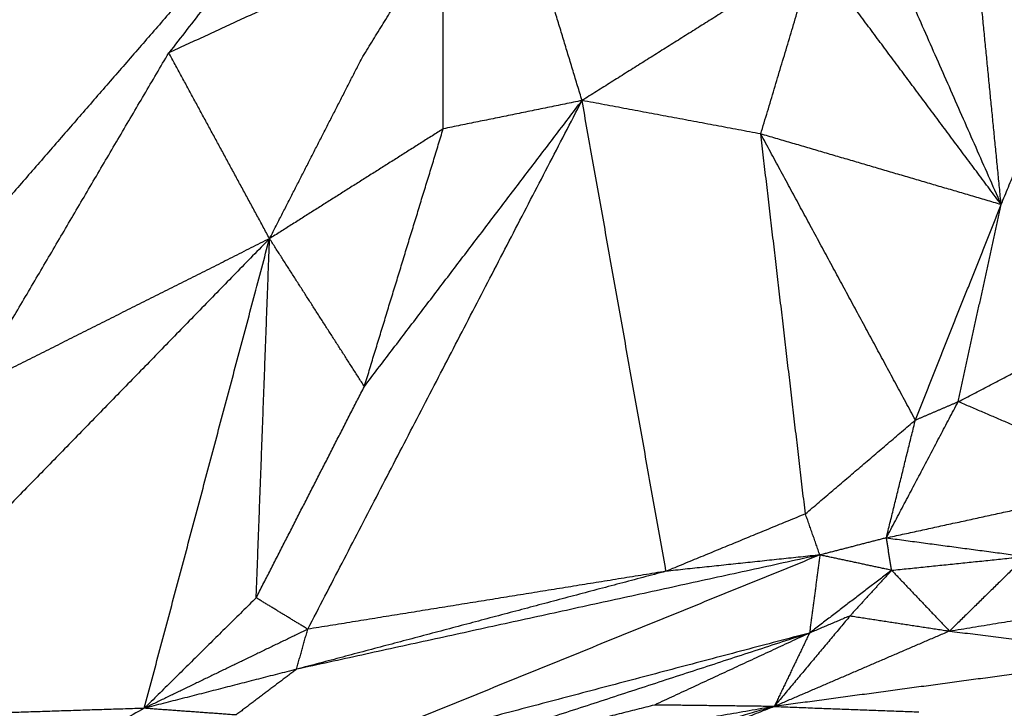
# Model space of a CAD drawing. Header units: millimetres. Extents: x 37.9 to 74.1, y 0 to 92.1.
# Tile 42 of 51: x 51.4 to 56, y 78 to 81.2. Entities that reach past the tile are written whole.
import ezdxf

# ---------------------------------------------------------------- set-up
doc = ezdxf.new("R2010")
doc.units = ezdxf.units.MM
doc.header["$MEASUREMENT"] = 0
doc.layers.add('Make2D$visible$lines', color=7, linetype='Continuous', true_color=0x000000)

msp = doc.modelspace()

# ---------------------------------------------------------------- linework, layer by layer
at = {"layer": 'Make2D$visible$lines'}
for points in [[(53.4563, 82.7454), (52.379, 81.5065), (51.3017, 80.2676)], [(53.4563, 82.7454), (52.7839, 81.8816), (52.1115, 81.0178)], [(55.9709, 80.3144), (55.5049, 81.3715), (55.0388, 82.4285)], [(53.3821, 81.6033), (52.7468, 81.3106), (52.1115, 81.0178)], [(53.006, 80.9914), (53.194, 81.2974), (53.3821, 81.6033)], [(53.3839, 80.6654), (53.383, 81.1344), (53.3821, 81.6033)], [(55.9709, 80.3144), (56.2403, 80.9646), (56.5097, 81.6148)], [(55.9709, 80.3144), (55.9086, 80.9473), (55.8463, 81.5803)], [(55.106, 81.4742), (54.5668, 81.1354), (54.0276, 80.7967)], [(54.8563, 80.6417), (54.9812, 81.0579), (55.106, 81.4742)], [(55.9709, 80.3144), (55.5385, 80.8943), (55.106, 81.4742)], [(54.0276, 80.7967), (53.9441, 81.0714), (53.8607, 81.346)], [(51.1967, 79.4621), (51.6541, 80.24), (52.1115, 81.0178)], [(52.5787, 80.1564), (52.3451, 80.5871), (52.1115, 81.0178)], [(52.5787, 80.1564), (52.7923, 80.5739), (53.006, 80.9914)], [(52.7558, 78.3455), (53.3917, 79.5711), (54.0276, 80.7967)], [(53.0182, 79.471), (53.5229, 80.1338), (54.0276, 80.7967)], [(54.0276, 80.7967), (53.7057, 80.731), (53.3839, 80.6654)], [(54.8563, 80.6417), (54.4419, 80.7192), (54.0276, 80.7967)], [(54.4168, 78.6141), (54.2222, 79.7054), (54.0276, 80.7967)], [(53.3839, 80.6654), (52.9813, 80.4109), (52.5787, 80.1564)], [(53.0182, 79.471), (53.201, 80.0682), (53.3839, 80.6654)], [(55.9709, 80.3144), (55.4136, 80.478), (54.8563, 80.6417)], [(55.5733, 79.3156), (55.2148, 79.9787), (54.8563, 80.6417)], [(55.0633, 78.8803), (54.9598, 79.761), (54.8563, 80.6417)], [(55.5733, 79.3156), (55.7721, 79.815), (55.9709, 80.3144)], [(55.7716, 79.4005), (55.8712, 79.8575), (55.9709, 80.3144)], [(52.5787, 80.1564), (51.8877, 79.8093), (51.1967, 79.4621)], [(52.5787, 80.1564), (51.9516, 79.5133), (51.3245, 78.8702)], [(51.9977, 77.9788), (52.2882, 79.0676), (52.5787, 80.1564)], [(52.5168, 78.4912), (52.5478, 79.3238), (52.5787, 80.1564)], [(53.0182, 79.471), (52.7984, 79.8137), (52.5787, 80.1564)], [(55.7716, 79.4005), (56.3382, 79.6962), (56.9048, 79.9919)], [(52.5168, 78.4912), (52.7675, 78.9811), (53.0182, 79.471)], [(55.4386, 78.7691), (55.6051, 79.0848), (55.7716, 79.4005)], [(55.5733, 79.3156), (55.6724, 79.3581), (55.7716, 79.4005)], [(56.6368, 79.0304), (56.2042, 79.2154), (55.7716, 79.4005)], [(55.0633, 78.8803), (55.3183, 79.098), (55.5733, 79.3156)], [(55.4386, 78.7691), (55.5059, 79.0424), (55.5733, 79.3156)], [(55.4386, 78.7691), (56.0377, 78.8997), (56.6368, 79.0304)], [(55.0633, 78.8803), (54.74, 78.7472), (54.4168, 78.6141)], [(55.1304, 78.6898), (55.0968, 78.7851), (55.0633, 78.8803)], [(55.4386, 78.7691), (55.2845, 78.7295), (55.1304, 78.6898)], [(55.463, 78.6188), (55.4508, 78.694), (55.4386, 78.7691)], [(55.4386, 78.7691), (55.7616, 78.7259), (56.0846, 78.6827)], [(55.1304, 78.6898), (53.9039, 78.1914), (52.6775, 77.693)], [(55.1304, 78.6898), (53.9169, 78.4248), (52.7035, 78.1597)], [(55.1304, 78.6898), (54.7736, 78.6519), (54.4168, 78.6141)], [(55.1304, 78.6898), (55.1063, 78.5089), (55.0823, 78.3279)], [(55.463, 78.6188), (55.2967, 78.6543), (55.1304, 78.6898)], [(55.463, 78.6188), (55.7738, 78.6507), (56.0846, 78.6827)], [(56.0846, 78.6827), (55.9079, 78.5098), (55.7313, 78.337)], [(55.463, 78.6188), (55.2726, 78.4733), (55.0823, 78.3279)], [(55.463, 78.6188), (55.3666, 78.5131), (55.2702, 78.4075)], [(55.463, 78.6188), (55.5971, 78.4779), (55.7313, 78.337)], [(54.4168, 78.6141), (53.5601, 78.3869), (52.7035, 78.1597)], [(54.4168, 78.6141), (53.5863, 78.4798), (52.7558, 78.3455)], [(52.5168, 78.4912), (52.2573, 78.235), (51.9977, 77.9788)], [(52.7558, 78.3455), (52.6363, 78.4183), (52.5168, 78.4912)], [(55.7313, 78.337), (56.1597, 78.4076), (56.588, 78.4783)], [(55.2702, 78.4075), (55.0945, 78.1974), (54.9188, 77.9873)], [(55.2702, 78.4075), (55.1762, 78.3677), (55.0823, 78.3279)], [(55.2702, 78.4075), (55.5007, 78.3722), (55.7313, 78.337)], [(52.7558, 78.3455), (52.3768, 78.1622), (51.9977, 77.9788)], [(52.7035, 78.1597), (52.7297, 78.2526), (52.7558, 78.3455)], [(55.0823, 78.3279), (53.8799, 78.0104), (52.6775, 77.693)], [(55.0823, 78.3279), (54.0665, 77.996), (53.0508, 77.6642)], [(55.0823, 78.3279), (54.723, 78.161), (54.3636, 77.9941)], [(55.7313, 78.337), (55.325, 78.1621), (54.9188, 77.9873)], [(55.0823, 78.3279), (55.0005, 78.1576), (54.9188, 77.9873)], [(55.7313, 78.337), (56.1137, 78.2887), (56.4962, 78.2404)], [(52.7035, 78.1597), (52.3506, 78.0693), (51.9977, 77.9788)], [(52.7035, 78.1597), (52.5634, 78.0538), (52.4233, 77.9478)], [(56.3264, 78.177), (55.6226, 78.0821), (54.9188, 77.9873)], [(51.9977, 77.9788), (51.1639, 77.5168), (50.3301, 77.0548)], [(51.9977, 77.9788), (51.2961, 77.9561), (50.5944, 77.9333)], [(52.4233, 77.9478), (52.2105, 77.9633), (51.9977, 77.9788)], [(54.3636, 77.9941), (53.7072, 77.8291), (53.0508, 77.6642)], [(54.9188, 77.9873), (53.9848, 77.8257), (53.0508, 77.6642)], [(54.9188, 77.9873), (54.5847, 77.8558), (54.2507, 77.7243)], [(54.9188, 77.9873), (54.5886, 77.8922), (54.2585, 77.797)], [(54.9188, 77.9873), (54.6412, 77.9907), (54.3636, 77.9941)], [(54.9188, 77.9873), (55.254, 77.9747), (55.5892, 77.9622)]]:
    msp.add_open_spline(points, degree=2, dxfattribs=at)

doc.saveas('drawing.dxf')
